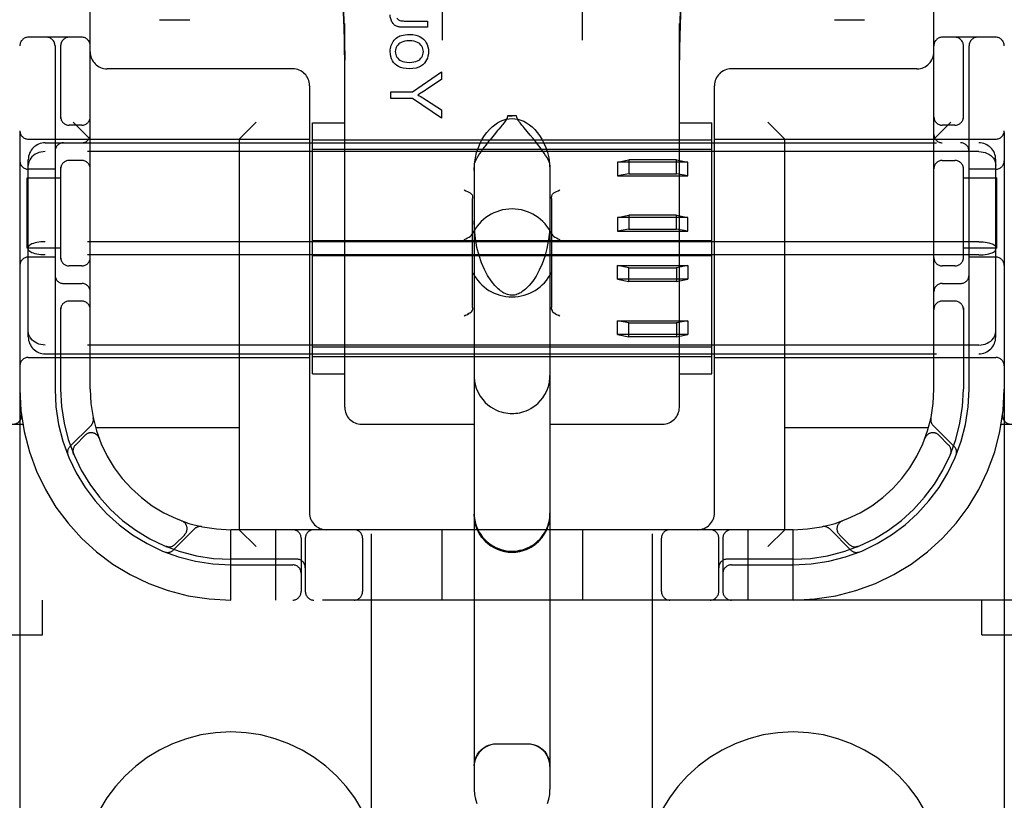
# Model space of a CAD drawing. Header units: inches. Extents: x 0 to 288, y 0 to 186.
# Tile 15 of 73: x 97.81 to 99.56, y 92.97 to 94.36. Entities that reach past the tile are written whole.
import ezdxf

# ---------------------------------------------------------------- set-up
doc = ezdxf.new("R2010")
doc.units = ezdxf.units.IN
doc.header["$LTSCALE"] = 15.847458
doc.header["$MEASUREMENT"] = 0
doc.linetypes.add('HIDDEN', pattern=[0.2, 0.1, -0.1])
doc.layers.add('DEFAULT_2', color=8, linetype='HIDDEN')

msp = doc.modelspace()

# ---------------------------------------------------------------- linework, layer by layer
at = {"layer": 'DEFAULT_2', "color": 8, "linetype": 'HIDDEN'}
for p, q in [((98.4305, 91.8616), (98.4305, 97.3621)), ((98.9305, 91.8616), (98.9305, 97.3621)), ((97.8055, 97.3288), (97.8055, 92.3288)), ((99.5555, 97.3288), (99.5555, 92.3288)), ((97.9305, 93.7038), (97.9305, 95.9538)), ((99.4305, 93.7038), (99.4305, 95.9538)), ((98.556, 94.4991), (98.556, 94.3238)), ((98.805, 94.4991), (98.805, 94.3238)), ((98.0539, 94.36), (98.1075, 94.36)), ((98.4944, 94.3576), (98.5305, 94.3576)), ((98.5305, 94.3576), (98.5305, 94.3466)), ((99.2536, 94.36), (99.3072, 94.36)), ((98.383, 93.6713), (98.383, 94.3534)), ((98.5305, 94.3466), (98.4901, 94.3466)), ((98.978, 93.6713), (98.978, 94.3534)), ((97.9155, 94.3288), (97.8205, 94.3288)), ((99.5405, 94.3288), (99.4455, 94.3288)), ((97.868, 94.3138), (97.868, 93.7038)), ((97.878, 94.3138), (97.878, 94.1846)), ((99.483, 94.1846), (99.483, 94.3138)), ((99.493, 93.7038), (99.493, 94.3138)), ((98.2905, 94.2728), (97.9605, 94.2728)), ((99.4005, 94.2728), (99.0705, 94.2728)), ((98.5035, 94.2317), (98.5553, 94.2676)), ((98.5553, 94.2537), (98.5289, 94.2363)), ((98.5553, 94.2676), (98.5553, 94.2537)), ((98.3205, 94.2428), (98.3205, 93.4838)), ((99.0405, 93.4838), (99.0405, 94.2428)), ((98.4653, 94.2198), (98.4653, 94.2317)), ((98.4653, 94.2317), (98.5035, 94.2317)), ((98.5035, 94.2198), (98.4653, 94.2198)), ((98.5553, 94.1851), (98.5035, 94.2198)), ((98.5282, 94.2173), (98.5553, 94.1996)), ((98.5553, 94.1996), (98.5553, 94.1851)), ((98.6723, 94.189), (98.6805, 94.1891)), ((98.6887, 94.189), (98.6723, 94.189)), ((98.6887, 94.189), (98.6805, 94.1891)), ((97.9155, 94.1725), (97.893, 94.1725)), ((97.9305, 94.1478), (97.9005, 94.1778)), ((98.1955, 94.1478), (98.2255, 94.1778)), ((98.3255, 93.731), (98.3255, 94.1765)), ((98.3255, 94.1765), (98.383, 94.1765)), ((98.7129, 94.1549), (98.702, 94.1678)), ((98.978, 94.1765), (99.0355, 94.1765)), ((99.0355, 93.731), (99.0355, 94.1765)), ((99.1655, 94.1478), (99.1355, 94.1778)), ((99.4305, 94.1478), (99.4605, 94.1778)), ((99.468, 94.1725), (99.4455, 94.1725)), ((97.8205, 94.1478), (98.3205, 94.1478)), ((98.1955, 94.1478), (98.1955, 93.4538)), ((98.6485, 94.1553), (98.6439, 94.1497)), ((99.0405, 94.1478), (99.5405, 94.1478)), ((99.1655, 93.4538), (99.1655, 94.1478)), ((97.8505, 94.1413), (99.5105, 94.1413)), ((98.3255, 94.1463), (99.0355, 94.1463)), ((99.0355, 94.1296), (98.3255, 94.1296)), ((99.5105, 94.1256), (97.8505, 94.1256)), ((97.8205, 93.7964), (97.8205, 94.1111)), ((97.868, 94.0944), (97.8205, 94.0944)), ((97.878, 94.098), (97.878, 93.9346)), ((97.9155, 94.11), (97.893, 94.11)), ((98.613, 94.1017), (98.613, 92.9922)), ((98.748, 94.1017), (98.748, 92.9922)), ((98.868, 94.107), (98.888, 94.111)), ((98.868, 94.107), (98.868, 94.0824)), ((98.993, 94.107), (98.868, 94.107)), ((98.888, 94.111), (98.888, 94.0864)), ((98.973, 94.111), (98.888, 94.111)), ((98.973, 94.0864), (98.973, 94.111)), ((98.973, 94.111), (98.993, 94.107)), ((98.993, 94.0824), (98.993, 94.107)), ((99.4455, 94.11), (99.468, 94.11)), ((99.483, 93.9346), (99.483, 94.098)), ((99.5405, 94.0944), (99.493, 94.0944)), ((99.5405, 93.7964), (99.5405, 94.1111)), ((97.8185, 93.9538), (97.8185, 94.0788)), ((97.8185, 94.0788), (97.878, 94.0788)), ((98.888, 94.0864), (98.868, 94.0824)), ((98.868, 94.0824), (98.993, 94.0824)), ((98.888, 94.0864), (98.973, 94.0864)), ((98.993, 94.0824), (98.973, 94.0864)), ((99.483, 94.0788), (99.5426, 94.0788)), ((99.5426, 93.9538), (99.5426, 94.0788)), ((98.6105, 93.8488), (98.6105, 94.0425)), ((98.7505, 94.0425), (98.7505, 93.8488)), ((98.868, 94.0087), (98.888, 94.0127)), ((98.868, 94.0087), (98.868, 93.9841)), ((98.993, 94.0087), (98.868, 94.0087)), ((98.888, 94.0127), (98.888, 93.9881)), ((98.973, 94.0127), (98.888, 94.0127)), ((98.973, 93.9881), (98.973, 94.0127)), ((98.973, 94.0127), (98.993, 94.0087)), ((98.993, 93.9841), (98.993, 94.0087)), ((98.888, 93.9881), (98.868, 93.9841)), ((98.868, 93.9841), (98.993, 93.9841)), ((98.888, 93.9881), (98.973, 93.9881)), ((98.993, 93.9841), (98.973, 93.9881)), ((99.5105, 93.9655), (97.8505, 93.9655)), ((99.0355, 93.9672), (98.3255, 93.9672)), ((97.878, 93.9538), (97.8185, 93.9538)), ((97.868, 93.9381), (97.8205, 93.9381)), ((99.5105, 93.9421), (97.8505, 93.9421)), ((99.0355, 93.9404), (98.3255, 93.9404)), ((99.5426, 93.9538), (99.483, 93.9538)), ((99.5405, 93.9381), (99.493, 93.9381)), ((97.9155, 93.9225), (97.893, 93.9225)), ((98.868, 93.8989), (98.868, 93.9234)), ((98.868, 93.9234), (98.993, 93.9234)), ((98.888, 93.9194), (98.868, 93.9234)), ((98.888, 93.8948), (98.888, 93.9194)), ((98.888, 93.9194), (98.973, 93.9194)), ((98.993, 93.9234), (98.973, 93.9194)), ((98.973, 93.9194), (98.973, 93.8948)), ((98.993, 93.9234), (98.993, 93.8989)), ((99.468, 93.9225), (99.4455, 93.9225)), ((97.883, 93.8913), (97.9155, 93.8913)), ((98.993, 93.8989), (98.868, 93.8989)), ((98.868, 93.8989), (98.888, 93.8948)), ((98.973, 93.8948), (98.888, 93.8948)), ((98.973, 93.8948), (98.993, 93.8989)), ((99.4455, 93.8913), (99.478, 93.8913)), ((97.9155, 93.86), (97.893, 93.86)), ((99.468, 93.86), (99.4455, 93.86)), ((97.878, 93.848), (97.878, 93.7038)), ((98.5985, 93.835), (98.5955, 93.8335)), ((98.7572, 93.8377), (98.7549, 93.8389)), ((98.7655, 93.8335), (98.7625, 93.835)), ((99.483, 93.848), (99.483, 93.7038)), ((98.868, 93.8006), (98.868, 93.8251)), ((98.868, 93.8251), (98.993, 93.8251)), ((98.888, 93.8211), (98.868, 93.8251)), ((98.888, 93.7965), (98.888, 93.8211)), ((98.888, 93.8211), (98.973, 93.8211)), ((98.993, 93.8251), (98.973, 93.8211)), ((98.973, 93.8211), (98.973, 93.7965)), ((98.993, 93.8251), (98.993, 93.8006)), ((98.993, 93.8006), (98.868, 93.8006)), ((98.868, 93.8006), (98.888, 93.7965)), ((98.973, 93.7965), (98.888, 93.7965)), ((98.973, 93.7965), (98.993, 93.8006)), ((97.8052, 93.7938), (97.8052, 93.6888)), ((99.5105, 93.7819), (97.8505, 93.7819)), ((97.8505, 93.7663), (99.5105, 93.7663)), ((99.0355, 93.7779), (98.3255, 93.7779)), ((98.3255, 93.7613), (99.0355, 93.7613)), ((97.8205, 93.7598), (98.3205, 93.7598)), ((99.0405, 93.7598), (99.5405, 93.7598)), ((98.3255, 93.731), (98.383, 93.731)), ((98.978, 93.731), (99.0355, 93.731)), ((97.4331, 93.6413), (97.8108, 93.6413)), ((97.932, 93.639), (97.8944, 93.6014)), ((98.413, 93.6413), (98.613, 93.6413)), ((98.748, 93.6413), (98.948, 93.6413)), ((99.4667, 93.6014), (99.4291, 93.639)), ((99.5503, 93.6413), (99.928, 93.6413)), ((97.9217, 93.6217), (97.9043, 93.6043)), ((98.1955, 93.6348), (97.9403, 93.6348)), ((99.4208, 93.6348), (99.1655, 93.6348)), ((99.4568, 93.6043), (99.4394, 93.6217)), ((97.9462, 93.6167), (97.9461, 93.617)), ((97.9462, 93.6167), (97.9463, 93.6163)), ((99.4148, 93.6163), (99.4149, 93.6167)), ((99.415, 93.6169), (99.4149, 93.6167)), ((97.9004, 93.5895), (97.901, 93.5882)), ((97.901, 93.5882), (97.901, 93.5882)), ((97.901, 93.5882), (97.901, 93.5882)), ((99.4601, 93.5882), (99.4607, 93.5896)), ((98.0931, 93.4696), (98.0935, 93.4694)), ((98.0937, 93.4693), (98.0934, 93.4694)), ((99.2677, 93.4694), (99.2674, 93.4693)), ((99.2676, 93.4694), (99.268, 93.4696)), ((98.0782, 93.4176), (98.1158, 93.4552)), ((98.1805, 93.3288), (98.1805, 93.4538)), ((99.1805, 93.4538), (98.1805, 93.4538)), ((98.1955, 93.4538), (98.2255, 93.4238)), ((98.2605, 93.3288), (98.2605, 93.4538)), ((98.5555, 93.4538), (98.5555, 93.3288)), ((98.8055, 93.4538), (98.8055, 93.3288)), ((99.1005, 93.3288), (99.1005, 93.4538)), ((99.1655, 93.4538), (99.1355, 93.4238)), ((99.1805, 93.3288), (99.1805, 93.4538)), ((99.2453, 93.4552), (99.2829, 93.4176)), ((98.0811, 93.4276), (98.0985, 93.4449)), ((98.3055, 93.4388), (98.3055, 93.3438)), ((98.313, 93.4388), (98.313, 93.3438)), ((98.4149, 93.4388), (98.4149, 93.3438)), ((98.9462, 93.3438), (98.9462, 93.4388)), ((99.048, 93.3438), (99.048, 93.4388)), ((99.0555, 93.4388), (99.0555, 93.3438)), ((99.2626, 93.4449), (99.28, 93.4276)), ((98.065, 93.4242), (98.0663, 93.4237)), ((99.2948, 93.4237), (99.2961, 93.4242)), ((99.2961, 93.4242), (99.2961, 93.4242)), ((99.2961, 93.4242), (99.2961, 93.4242)), ((98.298, 93.4013), (98.1805, 93.4013)), ((99.1805, 93.4013), (99.063, 93.4013)), ((98.1805, 93.3913), (98.2905, 93.3913)), ((99.0705, 93.3913), (99.1805, 93.3913)), ((99.928, 93.3288), (97.4331, 93.3288)), ((97.8455, 93.2668), (97.8455, 93.3288)), ((99.5155, 93.2668), (99.5155, 93.3288)), ((97.3655, 93.2668), (97.8455, 93.2668)), ((99.5155, 93.2668), (99.9955, 93.2668)), ((98.708, 93.0728), (98.653, 93.0728))]:
    msp.add_line(p, q, dxfattribs=at)
for points in [[(98.383, 94.2882), (98.3829, 94.3061), (98.3826, 94.325), (98.3821, 94.3434), (98.3814, 94.3618), (98.3805, 94.3802), (98.3794, 94.3987), (98.3781, 94.4171), (98.3766, 94.4356), (98.3749, 94.4543), (98.3729, 94.4734), (98.3706, 94.4932), (98.368, 94.5137)], [(98.368, 94.5134), (98.3723, 94.4792), (98.3762, 94.4402), (98.3793, 94.401), (98.3814, 94.3618), (98.3827, 94.3224), (98.383, 94.2882)], [(98.993, 94.5137), (98.9908, 94.4958), (98.9887, 94.4779), (98.9868, 94.46), (98.985, 94.4421), (98.9835, 94.4243), (98.9822, 94.4064), (98.981, 94.3883), (98.98, 94.3697), (98.9792, 94.3504), (98.9786, 94.3303), (98.9782, 94.3091), (98.978, 94.2883)], [(98.978, 94.2883), (98.9784, 94.3227), (98.9797, 94.3621), (98.9819, 94.4013), (98.9849, 94.4405), (98.9889, 94.4795), (98.993, 94.5134)], [(98.4661, 94.3581), (98.4654, 94.3597), (98.4649, 94.3614), (98.4644, 94.3631), (98.4641, 94.3649), (98.4639, 94.3669), (98.4639, 94.3689)], [(98.4716, 94.3506), (98.4706, 94.3514), (98.4696, 94.3524), (98.4687, 94.3535), (98.4678, 94.3548), (98.4669, 94.3563), (98.4661, 94.3581)], [(98.4758, 94.3627), (98.4767, 94.3616), (98.4777, 94.3607), (98.4787, 94.3599), (98.4799, 94.3593), (98.4812, 94.3587), (98.4827, 94.3583)], [(98.4827, 94.3583), (98.4837, 94.3581), (98.4851, 94.3579), (98.4869, 94.3578), (98.489, 94.3577), (98.4915, 94.3576), (98.4944, 94.3576)], [(98.4798, 94.3472), (98.4781, 94.3476), (98.4766, 94.3481), (98.4751, 94.3486), (98.4738, 94.3492), (98.4727, 94.3499), (98.4716, 94.3506)], [(98.4901, 94.3466), (98.4878, 94.3466), (98.4857, 94.3466), (98.4838, 94.3467), (98.4823, 94.3468), (98.4809, 94.347), (98.4798, 94.3472)], [(98.4678, 94.3191), (98.4693, 94.3214), (98.4709, 94.3235), (98.4726, 94.3254), (98.4746, 94.3271), (98.4767, 94.3287), (98.479, 94.3301)], [(98.479, 94.3301), (98.4813, 94.3311), (98.484, 94.332), (98.487, 94.3328), (98.4905, 94.3334), (98.4944, 94.3337), (98.4988, 94.3339)], [(98.4983, 94.3225), (98.4937, 94.3223), (98.4898, 94.3218), (98.4864, 94.3209), (98.4836, 94.3198), (98.4812, 94.3185), (98.4792, 94.317)], [(98.5166, 94.317), (98.5146, 94.3185), (98.5122, 94.3198), (98.5095, 94.3209), (98.5063, 94.3218), (98.5026, 94.3223), (98.4983, 94.3225)], [(98.4988, 94.3339), (98.5043, 94.3335), (98.5092, 94.3327), (98.5134, 94.3315), (98.517, 94.3298), (98.5203, 94.3277), (98.5231, 94.3253)], [(98.5231, 94.3253), (98.5258, 94.3224), (98.528, 94.3192), (98.5297, 94.3158), (98.5309, 94.3121), (98.5317, 94.3079), (98.532, 94.3034)], [(98.4639, 94.3034), (98.464, 94.3062), (98.4643, 94.3089), (98.4649, 94.3116), (98.4656, 94.3141), (98.4666, 94.3166), (98.4678, 94.3191)], [(98.4792, 94.317), (98.4773, 94.315), (98.4757, 94.313), (98.4745, 94.3108), (98.4737, 94.3086), (98.4731, 94.3061), (98.4729, 94.3034)], [(98.5229, 94.3034), (98.5227, 94.306), (98.5221, 94.3085), (98.5213, 94.3108), (98.5201, 94.3129), (98.5186, 94.315), (98.5166, 94.317)], [(98.4726, 94.2812), (98.47, 94.284), (98.4678, 94.2872), (98.4662, 94.2906), (98.4649, 94.2944), (98.4642, 94.2986), (98.4639, 94.3034)], [(98.4729, 94.3034), (98.4731, 94.3006), (98.4737, 94.298), (98.4745, 94.2957), (98.4757, 94.2936), (98.4772, 94.2915), (98.4791, 94.2896)], [(98.4791, 94.2896), (98.4811, 94.2881), (98.4835, 94.2868), (98.4863, 94.2857), (98.4896, 94.2849), (98.4935, 94.2843), (98.4979, 94.2841)], [(98.4979, 94.2841), (98.5024, 94.2843), (98.5062, 94.2849), (98.5095, 94.2857), (98.5123, 94.2868), (98.5147, 94.2881), (98.5167, 94.2896)], [(98.5167, 94.2896), (98.5186, 94.2915), (98.5201, 94.2936), (98.5213, 94.2958), (98.5221, 94.2981), (98.5227, 94.3006), (98.5229, 94.3034)], [(98.532, 94.3034), (98.5318, 94.2992), (98.5311, 94.2954), (98.5301, 94.2919), (98.5287, 94.2887), (98.5269, 94.2857), (98.5247, 94.2829)], [(98.4979, 94.2728), (98.492, 94.2731), (98.4869, 94.2739), (98.4825, 94.2751), (98.4787, 94.2768), (98.4754, 94.2788), (98.4726, 94.2812)], [(98.5247, 94.2829), (98.5219, 94.28), (98.5185, 94.2776), (98.5146, 94.2756), (98.5099, 94.2741), (98.5044, 94.2732), (98.4979, 94.2728)], [(98.5289, 94.2363), (98.5259, 94.2344), (98.5231, 94.2326), (98.5204, 94.2309), (98.5178, 94.2293), (98.5153, 94.2279), (98.513, 94.2265)], [(98.513, 94.2265), (98.5156, 94.225), (98.5181, 94.2235), (98.5207, 94.222), (98.5232, 94.2205), (98.5257, 94.2189), (98.5282, 94.2173)], [(98.613, 94.0923), (98.6138, 94.104), (98.6153, 94.1146), (98.6176, 94.1242), (98.6206, 94.1328), (98.6239, 94.1407), (98.6277, 94.1477), (98.6316, 94.1541), (98.6359, 94.1598), (98.6403, 94.165), (98.6449, 94.1695), (98.6497, 94.1734), (98.6547, 94.1768), (98.6598, 94.1795), (98.665, 94.1817), (98.6702, 94.1832), (98.6754, 94.1841), (98.6805, 94.1844), (98.6857, 94.1841), (98.6909, 94.1832), (98.6961, 94.1817), (98.7013, 94.1795), (98.7064, 94.1768), (98.7114, 94.1734), (98.7162, 94.1695), (98.7208, 94.165), (98.7252, 94.1598), (98.7295, 94.1541), (98.7334, 94.1477), (98.7372, 94.1407), (98.7405, 94.1328), (98.7435, 94.1242), (98.7458, 94.1146), (98.7473, 94.104), (98.748, 94.0923)], [(98.6723, 94.189), (98.6721, 94.1871), (98.6716, 94.1852), (98.6707, 94.1833), (98.6696, 94.1814), (98.6684, 94.1796), (98.667, 94.1777), (98.6656, 94.1758), (98.664, 94.1739), (98.6624, 94.1718), (98.6606, 94.1697)], [(98.702, 94.1678), (98.7001, 94.1702), (98.6982, 94.1724), (98.6965, 94.1746), (98.6948, 94.1767), (98.6933, 94.1788), (98.6919, 94.1808), (98.6907, 94.1828), (98.6897, 94.1848), (98.6891, 94.1869), (98.6887, 94.189)], [(98.6606, 94.1697), (98.6569, 94.1653), (98.6549, 94.1629), (98.6485, 94.1553)], [(98.6439, 94.1497), (98.6414, 94.1467), (98.6389, 94.1436), (98.6363, 94.1404), (98.6337, 94.137), (98.631, 94.1335), (98.6282, 94.1298), (98.6255, 94.1259), (98.6228, 94.122), (98.6202, 94.1181), (98.6179, 94.1142), (98.6159, 94.1105), (98.6143, 94.1071), (98.6134, 94.1042), (98.613, 94.1017)], [(98.748, 94.1017), (98.7477, 94.1043), (98.7467, 94.1073), (98.745, 94.1109), (98.7429, 94.1149), (98.7403, 94.1189), (98.7376, 94.1231), (98.7347, 94.1272), (98.7318, 94.1312), (98.7288, 94.1351), (98.726, 94.1388), (98.7232, 94.1423), (98.7205, 94.1457), (98.7179, 94.1489), (98.7129, 94.1549)], [(97.8505, 94.1256), (97.8467, 94.1254), (97.843, 94.1248), (97.8393, 94.1239), (97.8358, 94.1225), (97.8325, 94.1208), (97.8296, 94.1187), (97.8269, 94.1163), (97.8247, 94.1137), (97.8229, 94.1108), (97.8216, 94.1077), (97.8208, 94.1045), (97.8205, 94.1012)], [(99.5105, 94.1256), (99.5144, 94.1254), (99.5181, 94.1248), (99.5218, 94.1239), (99.5253, 94.1225), (99.5285, 94.1208), (99.5315, 94.1187), (99.5341, 94.1163), (99.5364, 94.1137), (99.5382, 94.1108), (99.5395, 94.1077), (99.5403, 94.1045), (99.5405, 94.1012)], [(98.5955, 94.0578), (98.5985, 94.0562), (98.6014, 94.0548), (98.6039, 94.0535), (98.6062, 94.0524)], [(98.6062, 94.0524), (98.6075, 94.0514), (98.6086, 94.0501), (98.6095, 94.0486), (98.6101, 94.0467), (98.6104, 94.0447), (98.6105, 94.0425)], [(98.7505, 94.0425), (98.7507, 94.0447), (98.751, 94.0467), (98.7516, 94.0486), (98.7525, 94.0501), (98.7536, 94.0514), (98.7549, 94.0524)], [(98.7549, 94.0524), (98.7572, 94.0535), (98.7597, 94.0548), (98.7626, 94.0562), (98.7655, 94.0578)], [(98.6546, 93.883), (98.6499, 93.8878), (98.6433, 93.8961), (98.6371, 93.9057), (98.6314, 93.9163), (98.6264, 93.928), (98.6219, 93.9409), (98.6182, 93.9554), (98.6153, 93.9712), (98.6135, 93.9884), (98.613, 94.0029)], [(98.748, 94.0029), (98.7475, 93.9873), (98.7455, 93.9694), (98.7425, 93.9535), (98.7386, 93.9392), (98.7341, 93.9264), (98.729, 93.9149), (98.7234, 93.9046), (98.7174, 93.8955), (98.711, 93.8876), (98.7065, 93.883)], [(98.5955, 93.9692), (98.5986, 93.9707), (98.6015, 93.9723), (98.6043, 93.9737), (98.6066, 93.9752), (98.6084, 93.9769), (98.6097, 93.9787)], [(98.7514, 93.9787), (98.7527, 93.9769), (98.7545, 93.9752), (98.7568, 93.9737), (98.7595, 93.9723), (98.7625, 93.9707), (98.7655, 93.9692)], [(97.8505, 93.9655), (97.8467, 93.9654), (97.843, 93.9651), (97.8393, 93.9647), (97.8358, 93.9641), (97.8325, 93.9634), (97.8296, 93.9626), (97.8269, 93.9616), (97.8247, 93.9605), (97.8229, 93.9593), (97.8216, 93.9581), (97.8208, 93.9568), (97.8205, 93.9555)], [(99.5105, 93.9655), (99.5144, 93.9654), (99.5181, 93.9651), (99.5218, 93.9647), (99.5253, 93.9641), (99.5285, 93.9634), (99.5315, 93.9626), (99.5341, 93.9616), (99.5364, 93.9605), (99.5382, 93.9593), (99.5395, 93.9581), (99.5403, 93.9568), (99.5405, 93.9555)], [(97.8505, 93.9421), (97.8467, 93.9422), (97.843, 93.9424), (97.8393, 93.9428), (97.8358, 93.9434), (97.8325, 93.9441), (97.8296, 93.945), (97.8269, 93.946), (97.8247, 93.9471), (97.8229, 93.9482), (97.8216, 93.9495), (97.8208, 93.9508), (97.8205, 93.952)], [(99.5105, 93.9421), (99.5144, 93.9422), (99.5181, 93.9424), (99.5218, 93.9428), (99.5253, 93.9434), (99.5285, 93.9441), (99.5315, 93.945), (99.5341, 93.946), (99.5364, 93.9471), (99.5382, 93.9482), (99.5395, 93.9495), (99.5403, 93.9508), (99.5405, 93.952)], [(98.6805, 93.8703), (98.6797, 93.8703), (98.6774, 93.8705), (98.675, 93.8709), (98.6727, 93.8715), (98.6705, 93.8723), (98.6683, 93.8733), (98.6662, 93.8743), (98.6641, 93.8755), (98.6621, 93.8769), (98.6601, 93.8783), (98.6581, 93.8799), (98.6561, 93.8816), (98.6546, 93.883)], [(98.7065, 93.883), (98.7043, 93.881), (98.7021, 93.8792), (98.7, 93.8776), (98.6979, 93.8762), (98.6959, 93.8749), (98.694, 93.8739), (98.6919, 93.8729), (98.6899, 93.8721), (98.6878, 93.8714), (98.6856, 93.8708), (98.6834, 93.8705), (98.6812, 93.8703), (98.6805, 93.8703)], [(98.5985, 93.835), (98.6014, 93.8364), (98.6039, 93.8377)], [(98.6062, 93.8389), (98.6039, 93.8377), (98.6014, 93.8364)], [(98.6062, 93.8389), (98.6075, 93.8399), (98.6086, 93.8411), (98.6095, 93.8427), (98.6101, 93.8445)], [(98.6105, 93.8488), (98.6104, 93.8465), (98.6101, 93.8445)], [(98.751, 93.8445), (98.7507, 93.8465), (98.7505, 93.8488)], [(98.7507, 93.8465), (98.751, 93.8445), (98.7516, 93.8427), (98.7525, 93.8411), (98.7536, 93.8398), (98.7549, 93.8389)], [(98.7549, 93.8389), (98.7572, 93.8377), (98.7597, 93.8364), (98.7626, 93.835)], [(97.8505, 93.7819), (97.8467, 93.7821), (97.843, 93.7827), (97.8393, 93.7837), (97.8358, 93.785), (97.8325, 93.7868), (97.8296, 93.7888), (97.8269, 93.7912), (97.8247, 93.7939), (97.8229, 93.7968), (97.8216, 93.7998), (97.8208, 93.8031), (97.8205, 93.8064)], [(99.5105, 93.7819), (99.5144, 93.7821), (99.5181, 93.7827), (99.5218, 93.7837), (99.5253, 93.785), (99.5285, 93.7868), (99.5315, 93.7888), (99.5341, 93.7912), (99.5364, 93.7939), (99.5382, 93.7968), (99.5395, 93.7998), (99.5403, 93.8031), (99.5405, 93.8064)], [(98.613, 93.7279), (98.6132, 93.7229), (98.6145, 93.714), (98.6169, 93.7055), (98.6201, 93.6977), (98.624, 93.691), (98.6283, 93.6851), (98.6329, 93.6801), (98.6376, 93.6757), (98.6425, 93.6721), (98.6473, 93.6691), (98.652, 93.6667), (98.6567, 93.6647), (98.6612, 93.6632), (98.6654, 93.6621), (98.6694, 93.6613), (98.6732, 93.6608), (98.6769, 93.6605), (98.6805, 93.6604)], [(98.6805, 93.6604), (98.6839, 93.6604), (98.6873, 93.6607), (98.6906, 93.6611), (98.6941, 93.6617), (98.6977, 93.6626), (98.7015, 93.6637), (98.7055, 93.6651), (98.7097, 93.667), (98.7139, 93.6692), (98.7183, 93.6719), (98.7226, 93.6751), (98.727, 93.6789), (98.7312, 93.6832), (98.7352, 93.6883), (98.739, 93.6942), (98.7424, 93.7008), (98.7451, 93.7081), (98.747, 93.7159), (98.7479, 93.7242), (98.748, 93.7279)], [(97.901, 93.5883), (97.9009, 93.5883), (97.9009, 93.5885), (97.9008, 93.5887), (97.9007, 93.5889), (97.9006, 93.5892), (97.9006, 93.5894), (97.9005, 93.5897), (97.9004, 93.5899), (97.9004, 93.5902), (97.9003, 93.5905), (97.9002, 93.5907), (97.9002, 93.591), (97.9001, 93.5913), (97.9001, 93.5916), (97.9001, 93.5919), (97.9, 93.592)], [(99.461, 93.592), (99.461, 93.5918), (99.461, 93.5915), (99.4609, 93.5911), (99.4609, 93.5908), (99.4608, 93.5904), (99.4607, 93.5901), (99.4606, 93.5898), (99.4605, 93.5895), (99.4605, 93.5892), (99.4604, 93.589), (99.4603, 93.5887), (99.4602, 93.5885), (99.4602, 93.5884), (99.4601, 93.5883)], [(99.4601, 93.5883), (99.4601, 93.5882), (99.4601, 93.5882)], [(98.613, 93.4834), (98.6134, 93.477), (98.6142, 93.4708), (98.6156, 93.465), (98.6174, 93.4596), (98.6196, 93.4544), (98.6221, 93.4496), (98.625, 93.445), (98.6281, 93.4408), (98.6315, 93.4369), (98.6352, 93.4333), (98.6391, 93.43), (98.6432, 93.4271), (98.6474, 93.4245), (98.6517, 93.4222), (98.6562, 93.4203), (98.6609, 93.4186), (98.6658, 93.4173), (98.6708, 93.4164), (98.6757, 93.4159), (98.6805, 93.4157)], [(98.6805, 93.4138), (98.6717, 93.4144), (98.6631, 93.4161), (98.6547, 93.4189), (98.6468, 93.4228), (98.6395, 93.4277), (98.6328, 93.4336), (98.627, 93.4402), (98.6221, 93.4475), (98.6182, 93.4555), (98.6153, 93.4638), (98.6136, 93.4725), (98.613, 93.4813)], [(98.6805, 93.4157), (98.6854, 93.4159), (98.6901, 93.4164), (98.6946, 93.4172), (98.6988, 93.4182), (98.7026, 93.4194), (98.706, 93.4207), (98.7091, 93.4221), (98.712, 93.4235), (98.7147, 93.425), (98.7173, 93.4266), (98.7198, 93.4283), (98.7222, 93.4301), (98.7244, 93.432), (98.7265, 93.4338), (98.7285, 93.4358), (98.7303, 93.4377), (98.732, 93.4397), (98.7337, 93.4417), (98.7352, 93.4438), (98.7367, 93.4459), (98.7382, 93.4482), (98.7396, 93.4506), (98.7409, 93.4531), (98.7422, 93.4558), (98.7434, 93.4587), (98.7445, 93.4617), (98.7455, 93.4649), (98.7463, 93.4682), (98.747, 93.4717), (98.7476, 93.4754), (98.7479, 93.4793), (98.748, 93.4834)], [(98.6805, 93.4138), (98.6894, 93.4144), (98.698, 93.4161), (98.7064, 93.4189), (98.7143, 93.4228), (98.7216, 93.4277), (98.7283, 93.4336), (98.7341, 93.4402), (98.739, 93.4475), (98.7429, 93.4555), (98.7457, 93.4638), (98.7475, 93.4725), (98.748, 93.4813)], [(98.0651, 93.4242), (98.065, 93.4242), (98.065, 93.4242)], [(98.0687, 93.4233), (98.0686, 93.4233), (98.0683, 93.4233), (98.0679, 93.4234), (98.0676, 93.4235), (98.0672, 93.4235), (98.0669, 93.4236), (98.0666, 93.4237), (98.0663, 93.4238), (98.066, 93.4239), (98.0657, 93.4239), (98.0655, 93.424), (98.0653, 93.4241), (98.0651, 93.4242), (98.0651, 93.4242)], [(99.2961, 93.4242), (99.296, 93.4242), (99.2958, 93.4241), (99.2956, 93.424), (99.2954, 93.424), (99.2952, 93.4239), (99.295, 93.4238), (99.2948, 93.4238), (99.2946, 93.4237), (99.2944, 93.4236), (99.2941, 93.4236), (99.2939, 93.4235), (99.2936, 93.4235), (99.2934, 93.4234), (99.2932, 93.4234), (99.2929, 93.4233), (99.2926, 93.4233), (99.2924, 93.4233), (99.2923, 93.4233)], [(98.613, 93.034), (98.6135, 93.0397), (98.6147, 93.0452), (98.6166, 93.0504), (98.6192, 93.0552), (98.6224, 93.0594), (98.6261, 93.0632), (98.6301, 93.0664), (98.6344, 93.069), (98.6389, 93.071), (98.6436, 93.0724), (98.6483, 93.0732), (98.653, 93.0735)], [(98.653, 93.0728), (98.6478, 93.0725), (98.6427, 93.0715), (98.6378, 93.0698), (98.6331, 93.0675), (98.6287, 93.0646), (98.6248, 93.0611), (98.6213, 93.0572), (98.6184, 93.0528), (98.6161, 93.0481), (98.6144, 93.0432), (98.6134, 93.038), (98.613, 93.0328)], [(98.708, 93.0735), (98.7128, 93.0732), (98.7175, 93.0724), (98.7222, 93.071), (98.7267, 93.069), (98.731, 93.0664), (98.735, 93.0632), (98.7387, 93.0594), (98.7418, 93.0552), (98.7444, 93.0504), (98.7464, 93.0452), (98.7476, 93.0397), (98.748, 93.034)], [(98.748, 93.0328), (98.7477, 93.038), (98.7467, 93.0432), (98.745, 93.0481), (98.7427, 93.0528), (98.7398, 93.0572), (98.7363, 93.0611), (98.7324, 93.0646), (98.728, 93.0675), (98.7233, 93.0698), (98.7184, 93.0715), (98.7133, 93.0725), (98.708, 93.0728)], [(98.613, 92.9922), (98.6136, 92.9833), (98.6153, 92.9751), (98.6178, 92.9674)], [(98.7433, 92.9673), (98.7458, 92.975), (98.7475, 92.9833), (98.748, 92.9922)]]:
    msp.add_lwpolyline(points, dxfattribs=at)
for centre, radius, start, end in [((97.8205, 94.3138), 0.015, 90, 180), ((97.853, 94.3138), 0.015, 0, 90), ((97.893, 94.3138), 0.015, 90, 180), ((97.9155, 94.3138), 0.015, 0, 90), ((99.4455, 94.3138), 0.015, 90, 180), ((99.468, 94.3138), 0.015, 0, 90), ((99.508, 94.3138), 0.015, 90, 180), ((99.5405, 94.3138), 0.015, 0, 90), ((97.9605, 94.3028), 0.03, 180, 270), ((99.4005, 94.3028), 0.03, 270, 360), ((98.2905, 94.2428), 0.03, 0, 90), ((99.0705, 94.2428), 0.03, 90, 180), ((97.893, 94.1875), 0.015, 180, 270), ((97.9155, 94.1875), 0.015, 270, 360), ((99.4455, 94.1875), 0.015, 180, 270), ((99.468, 94.1875), 0.015, 270, 0), ((97.8205, 94.1628), 0.015, 180, 270), ((97.9155, 94.1563), 0.015, 270, 360), ((99.4455, 94.1563), 0.015, 180, 270), ((99.5405, 94.1628), 0.015, 270, 360), ((97.8505, 94.1113), 0.03, 90, 180), ((97.883, 94.1263), 0.015, 90, 180), ((99.478, 94.1263), 0.015, 0, 90), ((99.5105, 94.1113), 0.03, 0, 90), ((97.8205, 94.1094), 0.015, 180, 270), ((97.893, 94.095), 0.015, 90, 180), ((97.9155, 94.095), 0.015, 0, 90), ((99.4455, 94.095), 0.015, 90, 180), ((99.468, 94.095), 0.015, 0, 90), ((99.5405, 94.1094), 0.015, 270, 360), ((98.6805, 93.9456), 0.0782, 25.0474, 154.9526), ((97.8205, 93.9231), 0.015, 90, 180), ((97.893, 93.9375), 0.015, 180, 270), ((97.9155, 93.9375), 0.015, 270, 0), ((99.4455, 93.9375), 0.015, 180, 270), ((99.468, 93.9375), 0.015, 270, 360), ((99.5405, 93.9231), 0.015, 0, 90), ((97.883, 93.9063), 0.015, 180, 270), ((98.6805, 93.9456), 0.0782, 206.6531, 333.346), ((99.478, 93.9063), 0.015, 270, 360), ((97.9155, 93.8763), 0.015, 0, 90), ((99.4455, 93.8763), 0.015, 90, 180), ((97.893, 93.845), 0.015, 90, 180), ((97.9155, 93.845), 0.015, 0, 90), ((99.4455, 93.845), 0.015, 90, 180), ((99.468, 93.845), 0.015, 0, 90), ((97.8505, 93.7963), 0.03, 180, 270), ((99.5105, 93.7963), 0.03, 270, 360), ((97.8205, 93.7448), 0.015, 90, 180), ((99.5405, 93.7448), 0.015, 0, 90), ((98.1805, 93.7038), 0.375, 180, 270), ((98.1805, 93.7038), 0.3125, 180, 270), ((98.1805, 93.7038), 0.3025, 180, 270), ((98.1805, 93.7038), 0.25, 180, 270), ((99.1805, 93.7038), 0.375, 270, 360), ((99.1805, 93.7038), 0.3125, 270, 360), ((99.1805, 93.7038), 0.3025, 270, 360), ((99.1805, 93.7038), 0.25, 270, 360), ((97.7934, 93.6563), 0.015, 270, 6.9957), ((98.413, 93.6713), 0.03, 180, 270), ((98.948, 93.6713), 0.03, 270, 360), ((99.5676, 93.6563), 0.015, 173.0043, 270), ((97.9217, 93.6493), 0.0145, 315, 11.8855), ((99.4394, 93.6493), 0.0145, 168.1145, 225), ((97.9323, 93.6111), 0.015, 20.4747, 135), ((99.4288, 93.6111), 0.015, 45, 159.5253), ((97.9149, 93.5937), 0.015, 135, 202.5046), ((99.4462, 93.5937), 0.015, 337.4954, 45), ((97.9046, 93.5912), 0.0145, 135, 202.1958), ((99.4565, 93.5912), 0.0145, 337.8042, 45), ((98.3505, 93.4838), 0.03, 180, 270), ((98.6805, 93.4813), 0.0675, 180, 360), ((99.0105, 93.4838), 0.03, 270, 360), ((98.0878, 93.4555), 0.015, 315, 69.5253), ((99.2732, 93.4555), 0.015, 110.4747, 225), ((98.1261, 93.4449), 0.0145, 78.1145, 135), ((98.2905, 93.4388), 0.015, 0, 90), ((98.328, 93.4388), 0.015, 90, 180), ((98.3999, 93.4388), 0.015, 0, 90), ((98.9612, 93.4388), 0.015, 90, 180), ((99.033, 93.4388), 0.015, 0, 90), ((99.0705, 93.4388), 0.015, 90, 180), ((99.235, 93.4449), 0.0145, 45, 101.8855), ((98.068, 93.4279), 0.0145, 247.8042, 315), ((98.0705, 93.4382), 0.015, 247.4954, 315), ((99.2906, 93.4382), 0.015, 225, 292.5046), ((99.2931, 93.4279), 0.0145, 225, 292.1958), ((98.298, 93.3863), 0.015, 0, 90), ((99.063, 93.3863), 0.015, 90, 180), ((98.2905, 93.3763), 0.015, 0, 90), ((99.0705, 93.3763), 0.015, 90, 180), ((98.2905, 93.3438), 0.015, 270, 360), ((98.328, 93.3438), 0.015, 180, 270), ((98.3999, 93.3438), 0.015, 270, 360), ((98.9612, 93.3438), 0.015, 180, 270), ((99.033, 93.3438), 0.015, 270, 360), ((99.0705, 93.3438), 0.015, 180, 270), ((98.1805, 92.8288), 0.2656, 0, 180), ((99.1805, 92.8288), 0.2656, 0, 180)]:
    msp.add_arc(centre, radius, start, end, dxfattribs=at)
msp.add_ellipse((98.6805, 93.0741), major_axis=(0.0675, 0), ratio=0.009135, start_param=4.292776, end_param=5.132002, dxfattribs=at)

doc.saveas('drawing.dxf')
